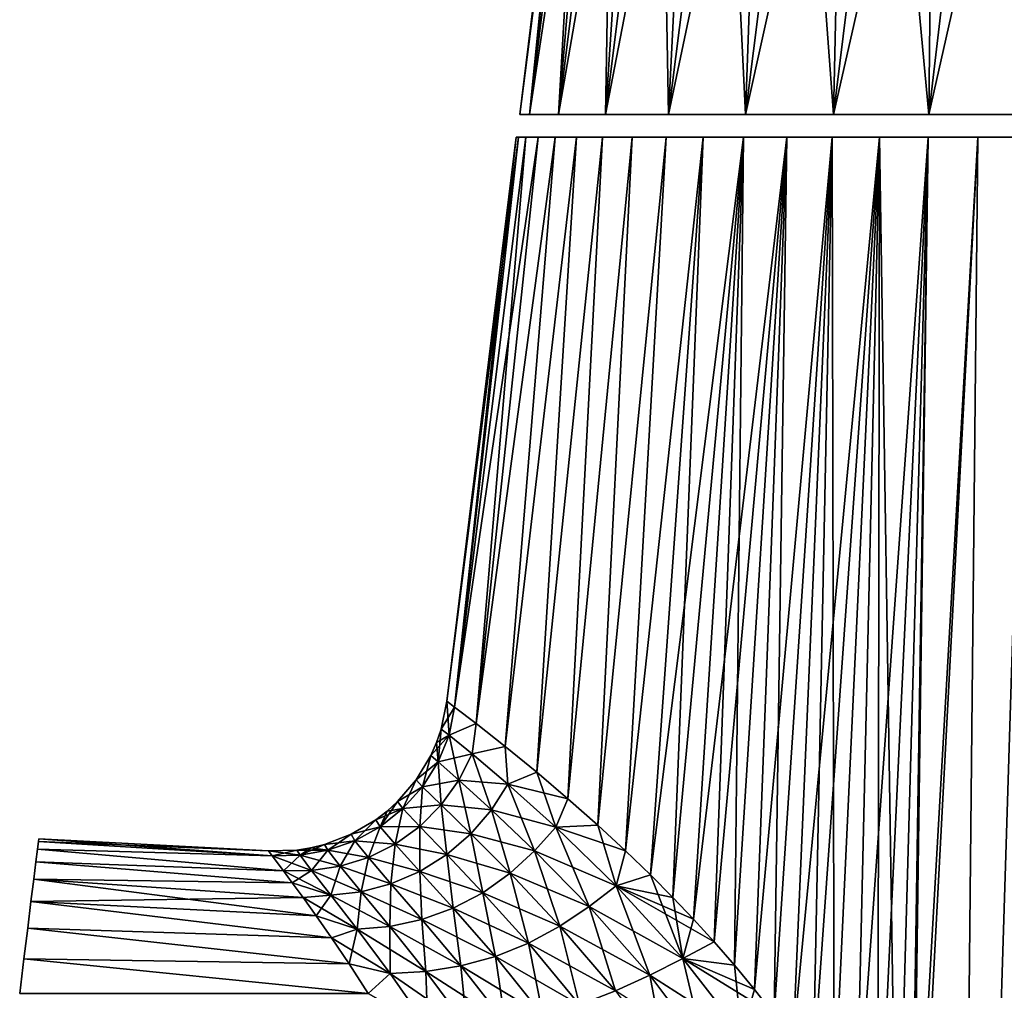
# Model space of a CAD drawing. Header units: millimetres. Extents: x -68 to 68, y -375 to 321.
# Tile 22 of 48: x -35 to -1, y 70 to 104. Entities that reach past the tile are written whole.
import ezdxf

# ---------------------------------------------------------------- set-up
doc = ezdxf.new("R2010")
doc.units = ezdxf.units.MM
doc.header["$LTSCALE"] = 33.374815
for name, color, linetype in [('11', 7, 'CONTINUOUS'), ('12', 7, 'CONTINUOUS'), ('15', 7, 'CONTINUOUS'), ('18', 7, 'CONTINUOUS'), ('19', 7, 'CONTINUOUS'), ('44', 7, 'CONTINUOUS'), ('8', 7, 'CONTINUOUS')]:
    doc.layers.add(name, color=color, linetype=linetype)

msp = doc.modelspace()

# ---------------------------------------------------------------- linework, layer by layer
at = {"layer": '11', "color": 7, "linetype": 'CONTINUOUS', "true_color": 0xe0f2ff}
for points in [[(-34.832, 74.965, -3.445), (-34.799, 75.234, -1.732), (-26.576, 74.73, -2.368), (-34.832, 74.965, -3.445)], [(-34.799, 75.234, -1.732), (-34.788, 75.325), (-26.576, 74.73, -2.368), (-34.799, 75.234, -1.732)], [(-26.576, 74.73, -2.368), (-34.788, 75.325), (-26.705, 74.901), (-26.576, 74.73, -2.368)], [(-34.887, 74.52, -5.12), (-34.832, 74.965, -3.445), (-26.179, 74.197, -4.775), (-34.887, 74.52, -5.12)], [(-26.179, 74.197, -4.775), (-34.832, 74.965, -3.445), (-26.576, 74.73, -2.368), (-26.179, 74.197, -4.775)], [(-34.963, 73.903, -6.739), (-34.887, 74.52, -5.12), (-25.874, 73.782, -5.989), (-34.963, 73.903, -6.739)], [(-25.874, 73.782, -5.989), (-34.887, 74.52, -5.12), (-26.179, 74.197, -4.775), (-25.874, 73.782, -5.989)], [(-35.059, 73.122, -8.284), (-34.963, 73.903, -6.739), (-25.031, 72.613, -8.44), (-35.059, 73.122, -8.284)], [(-25.031, 72.613, -8.44), (-34.963, 73.903, -6.739), (-25.494, 73.259, -7.209), (-25.031, 72.613, -8.44)], [(-25.494, 73.259, -7.209), (-34.963, 73.903, -6.739), (-25.874, 73.782, -5.989), (-25.494, 73.259, -7.209)], [(-35.174, 72.184, -9.739), (-35.059, 73.122, -8.284), (-24.493, 71.839, -9.666), (-35.174, 72.184, -9.739)], [(-24.493, 71.839, -9.666), (-35.059, 73.122, -8.284), (-25.031, 72.613, -8.44), (-24.493, 71.839, -9.666)], [(-35.307, 71.101, -11.087), (-35.174, 72.184, -9.739), (-23.871, 70.925, -10.881), (-35.307, 71.101, -11.087)], [(-23.871, 70.925, -10.881), (-35.174, 72.184, -9.739), (-24.493, 71.839, -9.666), (-23.871, 70.925, -10.881)], [(-35.456, 69.883, -12.313), (-35.307, 71.101, -11.087), (-23.201, 69.889, -12.044), (-35.456, 69.883, -12.313)], [(-23.201, 69.889, -12.044), (-35.307, 71.101, -11.087), (-23.871, 70.925, -10.881), (-23.201, 69.889, -12.044)]]:
    msp.add_3dface(points, dxfattribs=at)
at = {"layer": '12', "color": 7, "linetype": 'CONTINUOUS', "true_color": 0xe0f2ff}
for points in [[(-20.436, 80.162), (-20.163, 79.956, -3.481), (-20.64, 79.184, 0), (-20.436, 80.162)], [(-20.163, 79.956, -3.481), (-20.355, 78.966, -3.55), (-20.64, 79.184, 0), (-20.163, 79.956, -3.481)], [(-20.163, 79.956, -3.481), (-19.404, 79.375, -6.712), (-20.355, 78.966, -3.55), (-20.163, 79.956, -3.481)], [(-19.404, 79.375, -6.712), (-19.55, 78.313, -6.9), (-20.355, 78.966, -3.55), (-19.404, 79.375, -6.712)], [(-19.404, 79.375, -6.712), (-18.38, 78.567, -9.372), (-19.55, 78.313, -6.9), (-19.404, 79.375, -6.712)], [(-20.745, 78.027, -3.397), (-21.004, 78.252, 0), (-20.355, 78.966, -3.55), (-20.745, 78.027, -3.397)], [(-20.355, 78.966, -3.55), (-21.004, 78.252, 0), (-20.802, 78.711, 0), (-20.355, 78.966, -3.55)], [(-20.64, 79.184, 0), (-20.355, 78.966, -3.55), (-20.802, 78.711, 0), (-20.64, 79.184, 0)], [(-19.55, 78.313, -6.9), (-20.745, 78.027, -3.397), (-20.355, 78.966, -3.55), (-19.55, 78.313, -6.9)], [(-20.745, 78.027, -3.397), (-21.518, 77.393, 0), (-21.004, 78.252, 0), (-20.745, 78.027, -3.397)], [(-20.012, 77.383, -6.589), (-20.745, 78.027, -3.397), (-19.55, 78.313, -6.9), (-20.012, 77.383, -6.589)], [(-18.29, 77.243, -10.008), (-20.012, 77.383, -6.589), (-19.55, 78.313, -6.9), (-18.29, 77.243, -10.008)], [(-18.38, 78.567, -9.372), (-18.29, 77.243, -10.008), (-19.55, 78.313, -6.9), (-18.38, 78.567, -9.372)], [(-18.38, 78.567, -9.372), (-17.277, 77.664, -11.479), (-18.29, 77.243, -10.008), (-18.38, 78.567, -9.372)], [(-21.294, 77.156, -3.231), (-21.518, 77.393, 0), (-20.745, 78.027, -3.397), (-21.294, 77.156, -3.231)], [(-20.012, 77.383, -6.589), (-21.294, 77.156, -3.231), (-20.745, 78.027, -3.397), (-20.012, 77.383, -6.589)], [(-17.277, 77.664, -11.479), (-16.18, 76.732, -13.161), (-18.29, 77.243, -10.008), (-17.277, 77.664, -11.479)], [(-21.294, 77.156, -3.231), (-22.167, 76.632, 0), (-21.518, 77.393, 0), (-21.294, 77.156, -3.231)], [(-20.632, 76.516, -6.262), (-21.294, 77.156, -3.231), (-20.012, 77.383, -6.589), (-20.632, 76.516, -6.262)], [(-18.87, 76.345, -9.547), (-20.632, 76.516, -6.262), (-20.012, 77.383, -6.589), (-18.87, 76.345, -9.547)], [(-18.87, 76.345, -9.547), (-20.012, 77.383, -6.589), (-18.29, 77.243, -10.008), (-18.87, 76.345, -9.547)], [(-16.609, 75.736, -12.879), (-18.87, 76.345, -9.547), (-18.29, 77.243, -10.008), (-16.609, 75.736, -12.879)], [(-16.18, 76.732, -13.161), (-16.609, 75.736, -12.879), (-18.29, 77.243, -10.008), (-16.18, 76.732, -13.161)], [(-21.982, 76.387, -3.058), (-22.167, 76.632, 0), (-21.294, 77.156, -3.231), (-21.982, 76.387, -3.058)], [(-20.632, 76.516, -6.262), (-21.982, 76.387, -3.058), (-21.294, 77.156, -3.231), (-20.632, 76.516, -6.262)], [(-22.167, 76.632, 0), (-21.982, 76.387, -3.058), (-22.535, 76.296), (-22.167, 76.632, 0)], [(-21.389, 75.756, -5.93), (-21.982, 76.387, -3.058), (-20.632, 76.516, -6.262), (-21.389, 75.756, -5.93)], [(-19.593, 75.505, -9.071), (-21.389, 75.756, -5.93), (-20.632, 76.516, -6.262), (-19.593, 75.505, -9.071)], [(-19.593, 75.505, -9.071), (-20.632, 76.516, -6.262), (-18.87, 76.345, -9.547), (-19.593, 75.505, -9.071)], [(-16.18, 76.732, -13.161), (-15.131, 75.802, -14.52), (-16.609, 75.736, -12.879), (-16.18, 76.732, -13.161)], [(-22.786, 75.747, -2.887), (-22.934, 75.989, 0), (-21.982, 76.387, -3.058), (-22.786, 75.747, -2.887)], [(-21.982, 76.387, -3.058), (-22.934, 75.989, 0), (-22.535, 76.296), (-21.982, 76.387, -3.058)], [(-21.389, 75.756, -5.93), (-22.786, 75.747, -2.887), (-21.982, 76.387, -3.058), (-21.389, 75.756, -5.93)], [(-17.349, 74.899, -12.291), (-19.593, 75.505, -9.071), (-18.87, 76.345, -9.547), (-17.349, 74.899, -12.291)], [(-17.349, 74.899, -12.291), (-18.87, 76.345, -9.547), (-16.609, 75.736, -12.879), (-17.349, 74.899, -12.291)], [(-22.786, 75.747, -2.887), (-23.797, 75.483, 0), (-22.934, 75.989, 0), (-22.786, 75.747, -2.887)], [(-23.675, 75.256, -2.726), (-24.733, 75.127, 0), (-23.797, 75.483, 0), (-23.675, 75.256, -2.726)], [(-23.675, 75.256, -2.726), (-23.797, 75.483, 0), (-22.786, 75.747, -2.887), (-23.675, 75.256, -2.726)], [(-22.254, 75.133, -5.609), (-23.675, 75.256, -2.726), (-22.786, 75.747, -2.887), (-22.254, 75.133, -5.609)], [(-22.254, 75.133, -5.609), (-22.786, 75.747, -2.887), (-21.389, 75.756, -5.93), (-22.254, 75.133, -5.609)], [(-20.442, 74.772, -8.597), (-22.254, 75.133, -5.609), (-21.389, 75.756, -5.93), (-20.442, 74.772, -8.597)], [(-20.442, 74.772, -8.597), (-21.389, 75.756, -5.93), (-19.593, 75.505, -9.071), (-20.442, 74.772, -8.597)], [(-18.208, 74.114, -11.688), (-20.442, 74.772, -8.597), (-19.593, 75.505, -9.071), (-18.208, 74.114, -11.688)], [(-18.208, 74.114, -11.688), (-19.593, 75.505, -9.071), (-17.349, 74.899, -12.291), (-18.208, 74.114, -11.688)], [(-14.483, 73.673, -15.548), (-17.349, 74.899, -12.291), (-16.609, 75.736, -12.879), (-14.483, 73.673, -15.548)], [(-15.131, 75.802, -14.52), (-14.158, 74.9, -15.621), (-16.609, 75.736, -12.879), (-15.131, 75.802, -14.52)], [(-14.158, 74.9, -15.621), (-14.483, 73.673, -15.548), (-16.609, 75.736, -12.879), (-14.158, 74.9, -15.621)], [(-24.622, 74.92, -2.585), (-24.733, 75.127, 0), (-23.675, 75.256, -2.726), (-24.622, 74.92, -2.585)], [(-23.196, 74.665, -5.313), (-24.622, 74.92, -2.585), (-23.675, 75.256, -2.726), (-23.196, 74.665, -5.313)], [(-23.196, 74.665, -5.313), (-23.675, 75.256, -2.726), (-22.254, 75.133, -5.609), (-23.196, 74.665, -5.313)], [(-21.389, 74.178, -8.146), (-23.196, 74.665, -5.313), (-22.254, 75.133, -5.609), (-21.389, 74.178, -8.146)], [(-21.389, 74.178, -8.146), (-22.254, 75.133, -5.609), (-20.442, 74.772, -8.597), (-21.389, 74.178, -8.146)], [(-25.599, 74.744, -2.471), (-26.705, 74.901), (-25.714, 74.931, 0), (-25.599, 74.744, -2.471)], [(-26.576, 74.73, -2.368), (-26.705, 74.901), (-25.599, 74.744, -2.471), (-26.576, 74.73, -2.368)], [(-24.622, 74.92, -2.585), (-25.714, 74.931, 0), (-25.214, 75.01, 0), (-24.622, 74.92, -2.585)], [(-25.599, 74.744, -2.471), (-25.714, 74.931, 0), (-24.622, 74.92, -2.585), (-25.599, 74.744, -2.471)], [(-24.184, 74.357, -5.058), (-25.599, 74.744, -2.471), (-24.622, 74.92, -2.585), (-24.184, 74.357, -5.058)], [(-24.733, 75.127, 0), (-24.622, 74.92, -2.585), (-25.214, 75.01, 0), (-24.733, 75.127, 0)], [(-24.184, 74.357, -5.058), (-24.622, 74.92, -2.585), (-23.196, 74.665, -5.313), (-24.184, 74.357, -5.058)], [(-15.428, 72.944, -14.868), (-18.208, 74.114, -11.688), (-17.349, 74.899, -12.291), (-15.428, 72.944, -14.868)], [(-15.428, 72.944, -14.868), (-17.349, 74.899, -12.291), (-14.483, 73.673, -15.548), (-15.428, 72.944, -14.868)], [(-14.158, 74.9, -15.621), (-13.281, 74.055, -16.506), (-14.483, 73.673, -15.548), (-14.158, 74.9, -15.621)], [(-25.191, 74.208, -4.858), (-26.576, 74.73, -2.368), (-25.599, 74.744, -2.471), (-25.191, 74.208, -4.858)], [(-26.179, 74.197, -4.775), (-26.576, 74.73, -2.368), (-25.191, 74.208, -4.858), (-26.179, 74.197, -4.775)], [(-25.191, 74.208, -4.858), (-25.599, 74.744, -2.471), (-24.184, 74.357, -5.058), (-25.191, 74.208, -4.858)], [(-22.401, 73.742, -7.737), (-24.184, 74.357, -5.058), (-23.196, 74.665, -5.313), (-22.401, 73.742, -7.737)], [(-22.401, 73.742, -7.737), (-23.196, 74.665, -5.313), (-21.389, 74.178, -8.146), (-22.401, 73.742, -7.737)], [(-19.171, 73.43, -11.094), (-21.389, 74.178, -8.146), (-20.442, 74.772, -8.597), (-19.171, 73.43, -11.094)], [(-19.171, 73.43, -11.094), (-20.442, 74.772, -8.597), (-18.208, 74.114, -11.688), (-19.171, 73.43, -11.094)], [(-24.516, 73.344, -7.131), (-26.179, 74.197, -4.775), (-25.191, 74.208, -4.858), (-24.516, 73.344, -7.131)], [(-25.874, 73.782, -5.989), (-26.179, 74.197, -4.775), (-24.516, 73.344, -7.131), (-25.874, 73.782, -5.989)], [(-23.45, 73.465, -7.392), (-25.191, 74.208, -4.858), (-24.184, 74.357, -5.058), (-23.45, 73.465, -7.392)], [(-24.516, 73.344, -7.131), (-25.191, 74.208, -4.858), (-23.45, 73.465, -7.392), (-24.516, 73.344, -7.131)], [(-23.45, 73.465, -7.392), (-24.184, 74.357, -5.058), (-22.401, 73.742, -7.737), (-23.45, 73.465, -7.392)], [(-20.215, 72.881, -10.532), (-22.401, 73.742, -7.737), (-21.389, 74.178, -8.146), (-20.215, 72.881, -10.532)], [(-20.215, 72.881, -10.532), (-21.389, 74.178, -8.146), (-19.171, 73.43, -11.094), (-20.215, 72.881, -10.532)], [(-16.458, 72.257, -14.163), (-19.171, 73.43, -11.094), (-18.208, 74.114, -11.688), (-16.458, 72.257, -14.163)], [(-16.458, 72.257, -14.163), (-18.208, 74.114, -11.688), (-15.428, 72.944, -14.868), (-16.458, 72.257, -14.163)], [(-25.494, 73.259, -7.209), (-25.874, 73.782, -5.989), (-24.516, 73.344, -7.131), (-25.494, 73.259, -7.209)], [(-13.281, 74.055, -16.506), (-12.495, 73.264, -17.229), (-14.483, 73.673, -15.548), (-13.281, 74.055, -16.506)], [(-22.442, 72.242, -9.615), (-24.516, 73.344, -7.131), (-23.45, 73.465, -7.392), (-22.442, 72.242, -9.615)], [(-21.313, 72.485, -10.031), (-23.45, 73.465, -7.392), (-22.401, 73.742, -7.737), (-21.313, 72.485, -10.031)], [(-22.442, 72.242, -9.615), (-23.45, 73.465, -7.392), (-21.313, 72.485, -10.031), (-22.442, 72.242, -9.615)], [(-21.313, 72.485, -10.031), (-22.401, 73.742, -7.737), (-20.215, 72.881, -10.532), (-21.313, 72.485, -10.031)], [(-17.564, 71.66, -13.466), (-20.215, 72.881, -10.532), (-19.171, 73.43, -11.094), (-17.564, 71.66, -13.466)], [(-17.564, 71.66, -13.466), (-19.171, 73.43, -11.094), (-16.458, 72.257, -14.163), (-17.564, 71.66, -13.466)], [(-12.144, 71.12, -17.795), (-15.428, 72.944, -14.868), (-14.483, 73.673, -15.548), (-12.144, 71.12, -17.795)], [(-12.495, 73.264, -17.229), (-11.762, 72.493, -17.851), (-14.483, 73.673, -15.548), (-12.495, 73.264, -17.229)], [(-11.762, 72.493, -17.851), (-11.042, 71.704, -18.418), (-14.483, 73.673, -15.548), (-11.762, 72.493, -17.851)], [(-11.042, 71.704, -18.418), (-12.144, 71.12, -17.795), (-14.483, 73.673, -15.548), (-11.042, 71.704, -18.418)], [(-23.588, 72.145, -9.311), (-25.494, 73.259, -7.209), (-24.516, 73.344, -7.131), (-23.588, 72.145, -9.311)], [(-25.031, 72.613, -8.44), (-25.494, 73.259, -7.209), (-23.588, 72.145, -9.311), (-25.031, 72.613, -8.44)], [(-23.588, 72.145, -9.311), (-24.516, 73.344, -7.131), (-22.442, 72.242, -9.615), (-23.588, 72.145, -9.311)], [(-18.731, 71.186, -12.807), (-21.313, 72.485, -10.031), (-20.215, 72.881, -10.532), (-18.731, 71.186, -12.807)], [(-18.731, 71.186, -12.807), (-20.215, 72.881, -10.532), (-17.564, 71.66, -13.466), (-18.731, 71.186, -12.807)], [(-13.303, 70.53, -17.083), (-16.458, 72.257, -14.163), (-15.428, 72.944, -14.868), (-13.303, 70.53, -17.083)], [(-13.303, 70.53, -17.083), (-15.428, 72.944, -14.868), (-12.144, 71.12, -17.795), (-13.303, 70.53, -17.083)], [(-24.493, 71.839, -9.666), (-25.031, 72.613, -8.44), (-23.588, 72.145, -9.311), (-24.493, 71.839, -9.666)], [(-19.939, 70.852, -12.219), (-22.442, 72.242, -9.615), (-21.313, 72.485, -10.031), (-19.939, 70.852, -12.219)], [(-19.939, 70.852, -12.219), (-21.313, 72.485, -10.031), (-18.731, 71.186, -12.807), (-19.939, 70.852, -12.219)], [(-22.427, 70.59, -11.39), (-24.493, 71.839, -9.666), (-23.588, 72.145, -9.311), (-22.427, 70.59, -11.39)], [(-21.173, 70.656, -11.735), (-23.588, 72.145, -9.311), (-22.442, 72.242, -9.615), (-21.173, 70.656, -11.735)], [(-22.427, 70.59, -11.39), (-23.588, 72.145, -9.311), (-21.173, 70.656, -11.735), (-22.427, 70.59, -11.39)], [(-21.173, 70.656, -11.735), (-22.442, 72.242, -9.615), (-19.939, 70.852, -12.219), (-21.173, 70.656, -11.735)], [(-14.512, 69.973, -16.331), (-17.564, 71.66, -13.466), (-16.458, 72.257, -14.163), (-14.512, 69.973, -16.331)], [(-14.512, 69.973, -16.331), (-16.458, 72.257, -14.163), (-13.303, 70.53, -17.083), (-14.512, 69.973, -16.331)], [(-23.871, 70.925, -10.881), (-24.493, 71.839, -9.666), (-22.427, 70.59, -11.39), (-23.871, 70.925, -10.881)], [(-11.042, 71.704, -18.418), (-10.323, 70.879, -18.946), (-12.144, 71.12, -17.795), (-11.042, 71.704, -18.418)], [(-15.769, 69.491, -15.576), (-18.731, 71.186, -12.807), (-17.564, 71.66, -13.466), (-15.769, 69.491, -15.576)], [(-15.769, 69.491, -15.576), (-17.564, 71.66, -13.466), (-14.512, 69.973, -16.331), (-15.769, 69.491, -15.576)], [(-17.065, 69.115, -14.856), (-19.939, 70.852, -12.219), (-18.731, 71.186, -12.807), (-17.065, 69.115, -14.856)], [(-17.065, 69.115, -14.856), (-18.731, 71.186, -12.807), (-15.769, 69.491, -15.576), (-17.065, 69.115, -14.856)], [(-10.076, 68.468, -19.396), (-13.303, 70.53, -17.083), (-12.144, 71.12, -17.795), (-10.076, 68.468, -19.396)], [(-10.323, 70.879, -18.946), (-9.616, 70.021, -19.432), (-12.144, 71.12, -17.795), (-10.323, 70.879, -18.946)], [(-9.616, 70.021, -19.432), (-8.929, 69.133, -19.876), (-12.144, 71.12, -17.795), (-9.616, 70.021, -19.432)], [(-8.929, 69.133, -19.876), (-10.076, 68.468, -19.396), (-12.144, 71.12, -17.795), (-8.929, 69.133, -19.876)], [(-23.201, 69.889, -12.044), (-23.871, 70.925, -10.881), (-22.427, 70.59, -11.39), (-23.201, 69.889, -12.044)], [(-19.738, 68.72, -13.681), (-22.427, 70.59, -11.39), (-21.173, 70.656, -11.735), (-19.738, 68.72, -13.681)], [(-18.391, 68.859, -14.211), (-21.173, 70.656, -11.735), (-19.939, 70.852, -12.219), (-18.391, 68.859, -14.211)], [(-19.738, 68.72, -13.681), (-21.173, 70.656, -11.735), (-18.391, 68.859, -14.211), (-19.738, 68.72, -13.681)], [(-18.391, 68.859, -14.211), (-19.939, 70.852, -12.219), (-17.065, 69.115, -14.856), (-18.391, 68.859, -14.211)], [(-21.109, 68.687, -13.305), (-23.201, 69.889, -12.044), (-22.427, 70.59, -11.39), (-21.109, 68.687, -13.305)], [(-21.109, 68.687, -13.305), (-22.427, 70.59, -11.39), (-19.738, 68.72, -13.681), (-21.109, 68.687, -13.305)], [(-11.396, 67.997, -18.716), (-14.512, 69.973, -16.331), (-13.303, 70.53, -17.083), (-11.396, 67.997, -18.716)], [(-11.396, 67.997, -18.716), (-13.303, 70.53, -17.083), (-10.076, 68.468, -19.396), (-11.396, 67.997, -18.716)]]:
    msp.add_3dface(points, dxfattribs=at)
at = {"layer": '15', "color": 7, "linetype": 'CONTINUOUS', "true_color": 0xe0f2ff}
for points in [[(-18, 100), (-20.436, 80.162), (-20.163, 79.956, 3.481), (-18, 100)], [(-17.913, 100, 1.764), (-18, 100), (-20.163, 79.956, 3.481), (-17.913, 100, 1.764)], [(-17.654, 100, 3.511), (-17.913, 100, 1.764), (-20.163, 79.956, 3.481), (-17.654, 100, 3.511)], [(-19.404, 79.375, 6.712), (-17.654, 100, 3.511), (-20.163, 79.956, 3.481), (-19.404, 79.375, 6.712)], [(-17.225, 100, 5.225), (-17.654, 100, 3.511), (-19.404, 79.375, 6.712), (-17.225, 100, 5.225)], [(-16.63, 100, 6.888), (-17.225, 100, 5.225), (-19.404, 79.375, 6.712), (-16.63, 100, 6.888)], [(-18.38, 78.567, 9.372), (-16.63, 100, 6.888), (-19.404, 79.375, 6.712), (-18.38, 78.567, 9.372)], [(-15.875, 100, 8.484), (-16.63, 100, 6.888), (-18.38, 78.567, 9.372), (-15.875, 100, 8.484)], [(-17.277, 77.664, 11.479), (-15.875, 100, 8.484), (-18.38, 78.567, 9.372), (-17.277, 77.664, 11.479)], [(-14.967, 100, 10), (-15.875, 100, 8.484), (-17.277, 77.664, 11.479), (-14.967, 100, 10)], [(-16.18, 76.732, 13.161), (-14.967, 100, 10), (-17.277, 77.664, 11.479), (-16.18, 76.732, 13.161)], [(-13.915, 100, 11.418), (-14.967, 100, 10), (-16.18, 76.732, 13.161), (-13.915, 100, 11.418)], [(-15.131, 75.802, 14.52), (-13.915, 100, 11.418), (-16.18, 76.732, 13.161), (-15.131, 75.802, 14.52)], [(-12.728, 100, 12.727), (-13.915, 100, 11.418), (-15.131, 75.802, 14.52), (-12.728, 100, 12.727)], [(-14.158, 74.9, 15.621), (-12.728, 100, 12.727), (-15.131, 75.802, 14.52), (-14.158, 74.9, 15.621)], [(-11.42, 100, 13.914), (-12.728, 100, 12.727), (-14.158, 74.9, 15.621), (-11.42, 100, 13.914)], [(-13.281, 74.055, 16.506), (-11.42, 100, 13.914), (-14.158, 74.9, 15.621), (-13.281, 74.055, 16.506)], [(-12.495, 73.264, 17.229), (-11.42, 100, 13.914), (-13.281, 74.055, 16.506), (-12.495, 73.264, 17.229)], [(-10.001, 100, 14.966), (-11.42, 100, 13.914), (-12.495, 73.264, 17.229), (-10.001, 100, 14.966)], [(-11.762, 72.493, 17.851), (-10.001, 100, 14.966), (-12.495, 73.264, 17.229), (-11.762, 72.493, 17.851)], [(-11.042, 71.704, 18.418), (-10.001, 100, 14.966), (-11.762, 72.493, 17.851), (-11.042, 71.704, 18.418)], [(-10.323, 70.879, 18.946), (-10.001, 100, 14.966), (-11.042, 71.704, 18.418), (-10.323, 70.879, 18.946)], [(-8.486, 100, 15.874), (-10.001, 100, 14.966), (-10.323, 70.879, 18.946), (-8.486, 100, 15.874)], [(-9.616, 70.021, 19.432), (-8.486, 100, 15.874), (-10.323, 70.879, 18.946), (-9.616, 70.021, 19.432)], [(-8.929, 69.133, 19.876), (-8.486, 100, 15.874), (-9.616, 70.021, 19.432), (-8.929, 69.133, 19.876)], [(-6.889, 100, 16.63), (-8.486, 100, 15.874), (-8.929, 69.133, 19.876), (-6.889, 100, 16.63)], [(-8.254, 68.203, 20.29), (-6.889, 100, 16.63), (-8.929, 69.133, 19.876), (-8.254, 68.203, 20.29)], [(-7.558, 67.169, 20.694), (-6.889, 100, 16.63), (-8.254, 68.203, 20.29), (-7.558, 67.169, 20.694)], [(-6.819, 65.956, 21.106), (-6.889, 100, 16.63), (-7.558, 67.169, 20.694), (-6.819, 65.956, 21.106)], [(-5.226, 100, 17.225), (-6.889, 100, 16.63), (-6.819, 65.956, 21.106), (-5.226, 100, 17.225)], [(-6.045, 64.504, 21.526), (-5.226, 100, 17.225), (-6.819, 65.956, 21.106), (-6.045, 64.504, 21.526)], [(-5.285, 62.777, 21.943), (-5.226, 100, 17.225), (-6.045, 64.504, 21.526), (-5.285, 62.777, 21.943)], [(-4.61, 60.704, 22.354), (-5.226, 100, 17.225), (-5.285, 62.777, 21.943), (-4.61, 60.704, 22.354)], [(-3.512, 100, 17.654), (-5.226, 100, 17.225), (-4.61, 60.704, 22.354), (-3.512, 100, 17.654)], [(-4.156, 58.207, 22.755), (-3.512, 100, 17.654), (-4.61, 60.704, 22.354), (-4.156, 58.207, 22.755)], [(-4.121, 55.453, 23.105), (-3.512, 100, 17.654), (-4.156, 58.207, 22.755), (-4.121, 55.453, 23.105)], [(-2.617, 15.61, 28.241), (-1.764, 100, 17.913), (-4.121, 55.453, 23.105), (-2.617, 15.61, 28.241)], [(-1.764, 100, 17.913), (-3.512, 100, 17.654), (-4.121, 55.453, 23.105), (-1.764, 100, 17.913)], [(-2.617, 15.61, 28.241), (2.617, 15.61, 28.241), (0, 100, 18), (-2.617, 15.61, 28.241)], [(-1.764, 100, 17.913), (-2.617, 15.61, 28.241), (0, 100, 18), (-1.764, 100, 17.913)]]:
    msp.add_3dface(points, dxfattribs=at)
at = {"layer": '18', "color": 7, "linetype": 'CONTINUOUS', "true_color": 0xe0f2ff}
for points in [[(-34.799, 75.234, 1.732), (-34.832, 74.965, 3.445), (-26.576, 74.73, 2.368), (-34.799, 75.234, 1.732)], [(-26.705, 74.901), (-34.788, 75.325), (-34.799, 75.234, 1.732), (-26.705, 74.901)], [(-26.705, 74.901), (-34.799, 75.234, 1.732), (-26.576, 74.73, 2.368), (-26.705, 74.901)], [(-34.832, 74.965, 3.445), (-34.887, 74.52, 5.12), (-26.179, 74.197, 4.775), (-34.832, 74.965, 3.445)], [(-26.576, 74.73, 2.368), (-34.832, 74.965, 3.445), (-26.179, 74.197, 4.775), (-26.576, 74.73, 2.368)], [(-34.887, 74.52, 5.12), (-34.963, 73.903, 6.739), (-25.874, 73.782, 5.989), (-34.887, 74.52, 5.12)], [(-26.179, 74.197, 4.775), (-34.887, 74.52, 5.12), (-25.874, 73.782, 5.989), (-26.179, 74.197, 4.775)], [(-34.963, 73.903, 6.739), (-35.059, 73.122, 8.284), (-25.494, 73.259, 7.209), (-34.963, 73.903, 6.739)], [(-25.874, 73.782, 5.989), (-34.963, 73.903, 6.739), (-25.494, 73.259, 7.209), (-25.874, 73.782, 5.989)], [(-35.059, 73.122, 8.284), (-35.174, 72.184, 9.739), (-24.493, 71.839, 9.666), (-35.059, 73.122, 8.284)], [(-25.494, 73.259, 7.209), (-35.059, 73.122, 8.284), (-25.031, 72.613, 8.44), (-25.494, 73.259, 7.209)], [(-25.031, 72.613, 8.44), (-35.059, 73.122, 8.284), (-24.493, 71.839, 9.666), (-25.031, 72.613, 8.44)], [(-35.174, 72.184, 9.739), (-35.307, 71.101, 11.087), (-23.871, 70.925, 10.881), (-35.174, 72.184, 9.739)], [(-24.493, 71.839, 9.666), (-35.174, 72.184, 9.739), (-23.871, 70.925, 10.881), (-24.493, 71.839, 9.666)], [(-35.307, 71.101, 11.087), (-35.456, 69.883, 12.313), (-23.201, 69.889, 12.044), (-35.307, 71.101, 11.087)], [(-23.871, 70.925, 10.881), (-35.307, 71.101, 11.087), (-23.201, 69.889, 12.044), (-23.871, 70.925, 10.881)]]:
    msp.add_3dface(points, dxfattribs=at)
at = {"layer": '19', "color": 7, "linetype": 'CONTINUOUS', "true_color": 0xe0f2ff}
for points in [[(-20.436, 80.162), (-20.64, 79.184, 0), (-20.355, 78.966, 3.55), (-20.436, 80.162)], [(-20.163, 79.956, 3.481), (-20.436, 80.162), (-20.355, 78.966, 3.55), (-20.163, 79.956, 3.481)], [(-19.404, 79.375, 6.712), (-20.163, 79.956, 3.481), (-20.355, 78.966, 3.55), (-19.404, 79.375, 6.712)], [(-19.404, 79.375, 6.712), (-20.355, 78.966, 3.55), (-19.55, 78.313, 6.9), (-19.404, 79.375, 6.712)], [(-18.38, 78.567, 9.372), (-19.404, 79.375, 6.712), (-19.55, 78.313, 6.9), (-18.38, 78.567, 9.372)], [(-20.64, 79.184, 0), (-20.802, 78.711, 0), (-20.745, 78.027, 3.397), (-20.64, 79.184, 0)], [(-20.64, 79.184, 0), (-20.745, 78.027, 3.397), (-20.355, 78.966, 3.55), (-20.64, 79.184, 0)], [(-20.745, 78.027, 3.397), (-20.012, 77.383, 6.589), (-20.355, 78.966, 3.55), (-20.745, 78.027, 3.397)], [(-20.355, 78.966, 3.55), (-20.012, 77.383, 6.589), (-19.55, 78.313, 6.9), (-20.355, 78.966, 3.55)], [(-20.802, 78.711, 0), (-21.004, 78.252, 0), (-20.745, 78.027, 3.397), (-20.802, 78.711, 0)], [(-21.004, 78.252, 0), (-21.518, 77.393, 0), (-21.294, 77.156, 3.231), (-21.004, 78.252, 0)], [(-21.004, 78.252, 0), (-21.294, 77.156, 3.231), (-20.745, 78.027, 3.397), (-21.004, 78.252, 0)], [(-20.012, 77.383, 6.589), (-18.87, 76.345, 9.547), (-19.55, 78.313, 6.9), (-20.012, 77.383, 6.589)], [(-18.38, 78.567, 9.372), (-19.55, 78.313, 6.9), (-18.29, 77.243, 10.008), (-18.38, 78.567, 9.372)], [(-19.55, 78.313, 6.9), (-18.87, 76.345, 9.547), (-18.29, 77.243, 10.008), (-19.55, 78.313, 6.9)], [(-17.277, 77.664, 11.479), (-18.38, 78.567, 9.372), (-18.29, 77.243, 10.008), (-17.277, 77.664, 11.479)], [(-21.294, 77.156, 3.231), (-20.632, 76.516, 6.262), (-20.745, 78.027, 3.397), (-21.294, 77.156, 3.231)], [(-20.745, 78.027, 3.397), (-20.632, 76.516, 6.262), (-20.012, 77.383, 6.589), (-20.745, 78.027, 3.397)], [(-17.277, 77.664, 11.479), (-18.29, 77.243, 10.008), (-16.609, 75.736, 12.879), (-17.277, 77.664, 11.479)], [(-16.18, 76.732, 13.161), (-17.277, 77.664, 11.479), (-16.609, 75.736, 12.879), (-16.18, 76.732, 13.161)], [(-21.518, 77.393, 0), (-22.167, 76.632, 0), (-21.982, 76.387, 3.058), (-21.518, 77.393, 0)], [(-21.518, 77.393, 0), (-21.982, 76.387, 3.058), (-21.294, 77.156, 3.231), (-21.518, 77.393, 0)], [(-20.632, 76.516, 6.262), (-19.593, 75.505, 9.071), (-20.012, 77.383, 6.589), (-20.632, 76.516, 6.262)], [(-20.012, 77.383, 6.589), (-19.593, 75.505, 9.071), (-18.87, 76.345, 9.547), (-20.012, 77.383, 6.589)], [(-18.87, 76.345, 9.547), (-17.349, 74.899, 12.291), (-18.29, 77.243, 10.008), (-18.87, 76.345, 9.547)], [(-18.29, 77.243, 10.008), (-17.349, 74.899, 12.291), (-16.609, 75.736, 12.879), (-18.29, 77.243, 10.008)], [(-21.982, 76.387, 3.058), (-21.389, 75.756, 5.93), (-21.294, 77.156, 3.231), (-21.982, 76.387, 3.058)], [(-21.294, 77.156, 3.231), (-21.389, 75.756, 5.93), (-20.632, 76.516, 6.262), (-21.294, 77.156, 3.231)], [(-22.167, 76.632, 0), (-22.535, 76.296), (-22.786, 75.747, 2.887), (-22.167, 76.632, 0)], [(-22.167, 76.632, 0), (-22.786, 75.747, 2.887), (-21.982, 76.387, 3.058), (-22.167, 76.632, 0)], [(-21.389, 75.756, 5.93), (-20.442, 74.772, 8.597), (-20.632, 76.516, 6.262), (-21.389, 75.756, 5.93)], [(-20.632, 76.516, 6.262), (-20.442, 74.772, 8.597), (-19.593, 75.505, 9.071), (-20.632, 76.516, 6.262)], [(-15.131, 75.802, 14.52), (-16.18, 76.732, 13.161), (-16.609, 75.736, 12.879), (-15.131, 75.802, 14.52)], [(-22.535, 76.296), (-22.934, 75.989, 0), (-22.786, 75.747, 2.887), (-22.535, 76.296)], [(-22.786, 75.747, 2.887), (-22.254, 75.133, 5.609), (-21.982, 76.387, 3.058), (-22.786, 75.747, 2.887)], [(-21.982, 76.387, 3.058), (-22.254, 75.133, 5.609), (-21.389, 75.756, 5.93), (-21.982, 76.387, 3.058)], [(-19.593, 75.505, 9.071), (-18.208, 74.114, 11.688), (-18.87, 76.345, 9.547), (-19.593, 75.505, 9.071)], [(-18.87, 76.345, 9.547), (-18.208, 74.114, 11.688), (-17.349, 74.899, 12.291), (-18.87, 76.345, 9.547)], [(-22.934, 75.989, 0), (-23.797, 75.483, 0), (-23.675, 75.256, 2.726), (-22.934, 75.989, 0)], [(-22.934, 75.989, 0), (-23.675, 75.256, 2.726), (-22.786, 75.747, 2.887), (-22.934, 75.989, 0)], [(-23.797, 75.483, 0), (-24.733, 75.127, 0), (-24.622, 74.92, 2.585), (-23.797, 75.483, 0)], [(-23.797, 75.483, 0), (-24.622, 74.92, 2.585), (-23.675, 75.256, 2.726), (-23.797, 75.483, 0)], [(-23.675, 75.256, 2.726), (-23.196, 74.665, 5.313), (-22.786, 75.747, 2.887), (-23.675, 75.256, 2.726)], [(-22.786, 75.747, 2.887), (-23.196, 74.665, 5.313), (-22.254, 75.133, 5.609), (-22.786, 75.747, 2.887)], [(-22.254, 75.133, 5.609), (-21.389, 74.178, 8.146), (-21.389, 75.756, 5.93), (-22.254, 75.133, 5.609)], [(-21.389, 75.756, 5.93), (-21.389, 74.178, 8.146), (-20.442, 74.772, 8.597), (-21.389, 75.756, 5.93)], [(-20.442, 74.772, 8.597), (-19.171, 73.43, 11.094), (-19.593, 75.505, 9.071), (-20.442, 74.772, 8.597)], [(-19.593, 75.505, 9.071), (-19.171, 73.43, 11.094), (-18.208, 74.114, 11.688), (-19.593, 75.505, 9.071)], [(-17.349, 74.899, 12.291), (-15.428, 72.944, 14.868), (-16.609, 75.736, 12.879), (-17.349, 74.899, 12.291)], [(-15.131, 75.802, 14.52), (-16.609, 75.736, 12.879), (-14.483, 73.673, 15.548), (-15.131, 75.802, 14.52)], [(-16.609, 75.736, 12.879), (-15.428, 72.944, 14.868), (-14.483, 73.673, 15.548), (-16.609, 75.736, 12.879)], [(-14.158, 74.9, 15.621), (-15.131, 75.802, 14.52), (-14.483, 73.673, 15.548), (-14.158, 74.9, 15.621)], [(-24.622, 74.92, 2.585), (-24.184, 74.357, 5.058), (-23.675, 75.256, 2.726), (-24.622, 74.92, 2.585)], [(-23.675, 75.256, 2.726), (-24.184, 74.357, 5.058), (-23.196, 74.665, 5.313), (-23.675, 75.256, 2.726)], [(-23.196, 74.665, 5.313), (-22.401, 73.742, 7.737), (-22.254, 75.133, 5.609), (-23.196, 74.665, 5.313)], [(-22.254, 75.133, 5.609), (-22.401, 73.742, 7.737), (-21.389, 74.178, 8.146), (-22.254, 75.133, 5.609)], [(-25.714, 74.931, 0), (-26.705, 74.901), (-26.576, 74.73, 2.368), (-25.714, 74.931, 0)], [(-25.714, 74.931, 0), (-26.576, 74.73, 2.368), (-25.599, 74.744, 2.471), (-25.714, 74.931, 0)], [(-25.214, 75.01, 0), (-25.714, 74.931, 0), (-25.599, 74.744, 2.471), (-25.214, 75.01, 0)], [(-24.733, 75.127, 0), (-25.214, 75.01, 0), (-25.599, 74.744, 2.471), (-24.733, 75.127, 0)], [(-24.733, 75.127, 0), (-25.599, 74.744, 2.471), (-24.622, 74.92, 2.585), (-24.733, 75.127, 0)], [(-25.599, 74.744, 2.471), (-25.191, 74.208, 4.858), (-24.622, 74.92, 2.585), (-25.599, 74.744, 2.471)], [(-24.622, 74.92, 2.585), (-25.191, 74.208, 4.858), (-24.184, 74.357, 5.058), (-24.622, 74.92, 2.585)], [(-18.208, 74.114, 11.688), (-16.458, 72.257, 14.163), (-17.349, 74.899, 12.291), (-18.208, 74.114, 11.688)], [(-17.349, 74.899, 12.291), (-16.458, 72.257, 14.163), (-15.428, 72.944, 14.868), (-17.349, 74.899, 12.291)], [(-13.281, 74.055, 16.506), (-14.158, 74.9, 15.621), (-14.483, 73.673, 15.548), (-13.281, 74.055, 16.506)], [(-26.576, 74.73, 2.368), (-26.179, 74.197, 4.775), (-25.599, 74.744, 2.471), (-26.576, 74.73, 2.368)], [(-25.599, 74.744, 2.471), (-26.179, 74.197, 4.775), (-25.191, 74.208, 4.858), (-25.599, 74.744, 2.471)], [(-24.184, 74.357, 5.058), (-23.45, 73.465, 7.392), (-23.196, 74.665, 5.313), (-24.184, 74.357, 5.058)], [(-23.196, 74.665, 5.313), (-23.45, 73.465, 7.392), (-22.401, 73.742, 7.737), (-23.196, 74.665, 5.313)], [(-21.389, 74.178, 8.146), (-20.215, 72.881, 10.532), (-20.442, 74.772, 8.597), (-21.389, 74.178, 8.146)], [(-20.442, 74.772, 8.597), (-20.215, 72.881, 10.532), (-19.171, 73.43, 11.094), (-20.442, 74.772, 8.597)], [(-26.179, 74.197, 4.775), (-25.874, 73.782, 5.989), (-25.191, 74.208, 4.858), (-26.179, 74.197, 4.775)], [(-25.191, 74.208, 4.858), (-25.874, 73.782, 5.989), (-24.516, 73.344, 7.131), (-25.191, 74.208, 4.858)], [(-25.191, 74.208, 4.858), (-24.516, 73.344, 7.131), (-24.184, 74.357, 5.058), (-25.191, 74.208, 4.858)], [(-24.184, 74.357, 5.058), (-24.516, 73.344, 7.131), (-23.45, 73.465, 7.392), (-24.184, 74.357, 5.058)], [(-22.401, 73.742, 7.737), (-21.313, 72.485, 10.031), (-21.389, 74.178, 8.146), (-22.401, 73.742, 7.737)], [(-21.389, 74.178, 8.146), (-21.313, 72.485, 10.031), (-20.215, 72.881, 10.532), (-21.389, 74.178, 8.146)], [(-19.171, 73.43, 11.094), (-17.564, 71.66, 13.466), (-18.208, 74.114, 11.688), (-19.171, 73.43, 11.094)], [(-18.208, 74.114, 11.688), (-17.564, 71.66, 13.466), (-16.458, 72.257, 14.163), (-18.208, 74.114, 11.688)], [(-25.874, 73.782, 5.989), (-25.494, 73.259, 7.209), (-24.516, 73.344, 7.131), (-25.874, 73.782, 5.989)], [(-13.281, 74.055, 16.506), (-14.483, 73.673, 15.548), (-12.144, 71.12, 17.795), (-13.281, 74.055, 16.506)], [(-12.495, 73.264, 17.229), (-13.281, 74.055, 16.506), (-12.144, 71.12, 17.795), (-12.495, 73.264, 17.229)], [(-24.516, 73.344, 7.131), (-23.588, 72.145, 9.311), (-23.45, 73.465, 7.392), (-24.516, 73.344, 7.131)], [(-23.45, 73.465, 7.392), (-23.588, 72.145, 9.311), (-22.442, 72.242, 9.615), (-23.45, 73.465, 7.392)], [(-23.45, 73.465, 7.392), (-22.442, 72.242, 9.615), (-22.401, 73.742, 7.737), (-23.45, 73.465, 7.392)], [(-22.401, 73.742, 7.737), (-22.442, 72.242, 9.615), (-21.313, 72.485, 10.031), (-22.401, 73.742, 7.737)], [(-20.215, 72.881, 10.532), (-18.731, 71.186, 12.807), (-19.171, 73.43, 11.094), (-20.215, 72.881, 10.532)], [(-19.171, 73.43, 11.094), (-18.731, 71.186, 12.807), (-17.564, 71.66, 13.466), (-19.171, 73.43, 11.094)], [(-15.428, 72.944, 14.868), (-13.303, 70.53, 17.083), (-14.483, 73.673, 15.548), (-15.428, 72.944, 14.868)], [(-14.483, 73.673, 15.548), (-13.303, 70.53, 17.083), (-12.144, 71.12, 17.795), (-14.483, 73.673, 15.548)], [(-25.494, 73.259, 7.209), (-25.031, 72.613, 8.44), (-24.516, 73.344, 7.131), (-25.494, 73.259, 7.209)], [(-24.516, 73.344, 7.131), (-25.031, 72.613, 8.44), (-23.588, 72.145, 9.311), (-24.516, 73.344, 7.131)], [(-11.762, 72.493, 17.851), (-12.495, 73.264, 17.229), (-12.144, 71.12, 17.795), (-11.762, 72.493, 17.851)], [(-21.313, 72.485, 10.031), (-19.939, 70.852, 12.219), (-20.215, 72.881, 10.532), (-21.313, 72.485, 10.031)], [(-20.215, 72.881, 10.532), (-19.939, 70.852, 12.219), (-18.731, 71.186, 12.807), (-20.215, 72.881, 10.532)], [(-16.458, 72.257, 14.163), (-14.512, 69.973, 16.331), (-15.428, 72.944, 14.868), (-16.458, 72.257, 14.163)], [(-15.428, 72.944, 14.868), (-14.512, 69.973, 16.331), (-13.303, 70.53, 17.083), (-15.428, 72.944, 14.868)], [(-25.031, 72.613, 8.44), (-24.493, 71.839, 9.666), (-23.588, 72.145, 9.311), (-25.031, 72.613, 8.44)], [(-22.442, 72.242, 9.615), (-21.173, 70.656, 11.735), (-21.313, 72.485, 10.031), (-22.442, 72.242, 9.615)], [(-21.313, 72.485, 10.031), (-21.173, 70.656, 11.735), (-19.939, 70.852, 12.219), (-21.313, 72.485, 10.031)], [(-11.042, 71.704, 18.418), (-11.762, 72.493, 17.851), (-12.144, 71.12, 17.795), (-11.042, 71.704, 18.418)], [(-24.493, 71.839, 9.666), (-23.871, 70.925, 10.881), (-23.588, 72.145, 9.311), (-24.493, 71.839, 9.666)], [(-23.588, 72.145, 9.311), (-23.871, 70.925, 10.881), (-22.427, 70.59, 11.39), (-23.588, 72.145, 9.311)], [(-23.588, 72.145, 9.311), (-22.427, 70.59, 11.39), (-22.442, 72.242, 9.615), (-23.588, 72.145, 9.311)], [(-22.442, 72.242, 9.615), (-22.427, 70.59, 11.39), (-21.173, 70.656, 11.735), (-22.442, 72.242, 9.615)], [(-17.564, 71.66, 13.466), (-15.769, 69.491, 15.576), (-16.458, 72.257, 14.163), (-17.564, 71.66, 13.466)], [(-16.458, 72.257, 14.163), (-15.769, 69.491, 15.576), (-14.512, 69.973, 16.331), (-16.458, 72.257, 14.163)], [(-10.323, 70.879, 18.946), (-11.042, 71.704, 18.418), (-12.144, 71.12, 17.795), (-10.323, 70.879, 18.946)], [(-18.731, 71.186, 12.807), (-17.065, 69.115, 14.856), (-17.564, 71.66, 13.466), (-18.731, 71.186, 12.807)], [(-17.564, 71.66, 13.466), (-17.065, 69.115, 14.856), (-15.769, 69.491, 15.576), (-17.564, 71.66, 13.466)], [(-19.939, 70.852, 12.219), (-18.391, 68.859, 14.211), (-18.731, 71.186, 12.807), (-19.939, 70.852, 12.219)], [(-18.731, 71.186, 12.807), (-18.391, 68.859, 14.211), (-17.065, 69.115, 14.856), (-18.731, 71.186, 12.807)], [(-13.303, 70.53, 17.083), (-11.396, 67.997, 18.716), (-12.144, 71.12, 17.795), (-13.303, 70.53, 17.083)], [(-10.323, 70.879, 18.946), (-12.144, 71.12, 17.795), (-10.076, 68.468, 19.396), (-10.323, 70.879, 18.946)], [(-12.144, 71.12, 17.795), (-11.396, 67.997, 18.716), (-10.076, 68.468, 19.396), (-12.144, 71.12, 17.795)], [(-23.871, 70.925, 10.881), (-23.201, 69.889, 12.044), (-22.427, 70.59, 11.39), (-23.871, 70.925, 10.881)], [(-22.427, 70.59, 11.39), (-21.109, 68.687, 13.305), (-21.173, 70.656, 11.735), (-22.427, 70.59, 11.39)], [(-21.173, 70.656, 11.735), (-19.738, 68.72, 13.681), (-19.939, 70.852, 12.219), (-21.173, 70.656, 11.735)], [(-21.173, 70.656, 11.735), (-21.109, 68.687, 13.305), (-19.738, 68.72, 13.681), (-21.173, 70.656, 11.735)], [(-19.939, 70.852, 12.219), (-19.738, 68.72, 13.681), (-18.391, 68.859, 14.211), (-19.939, 70.852, 12.219)], [(-9.616, 70.021, 19.432), (-10.323, 70.879, 18.946), (-10.076, 68.468, 19.396), (-9.616, 70.021, 19.432)], [(-22.427, 70.59, 11.39), (-23.201, 69.889, 12.044), (-21.109, 68.687, 13.305), (-22.427, 70.59, 11.39)], [(-14.512, 69.973, 16.331), (-12.738, 67.551, 17.978), (-13.303, 70.53, 17.083), (-14.512, 69.973, 16.331)], [(-13.303, 70.53, 17.083), (-12.738, 67.551, 17.978), (-11.396, 67.997, 18.716), (-13.303, 70.53, 17.083)], [(-8.929, 69.133, 19.876), (-9.616, 70.021, 19.432), (-10.076, 68.468, 19.396), (-8.929, 69.133, 19.876)]]:
    msp.add_3dface(points, dxfattribs=at)
at = {"layer": '44', "color": 7, "linetype": 'CONTINUOUS', "true_color": 0xa2afbf}
for points in [[(-15.972, 116.296), (-15.885, 116.296, -1.67), (-17.875, 100.8), (-15.972, 116.296)], [(-17.875, 100.8), (-15.885, 116.296, -1.67), (-17.532, 100.8, -3.487), (-17.875, 100.8)], [(-17.532, 100.8, 3.487), (-15.972, 116.296), (-17.875, 100.8), (-17.532, 100.8, 3.487)], [(-15.623, 116.296, -3.321), (-15.191, 116.296, -4.936), (-17.532, 100.8, -3.487), (-15.623, 116.296, -3.321)], [(-17.532, 100.8, -3.487), (-15.191, 116.296, -4.936), (-16.514, 100.8, -6.84), (-17.532, 100.8, -3.487)], [(-15.885, 116.296, -1.67), (-15.623, 116.296, -3.321), (-17.532, 100.8, -3.487), (-15.885, 116.296, -1.67)], [(-15.885, 116.296, 1.67), (-15.972, 116.296), (-17.532, 100.8, 3.487), (-15.885, 116.296, 1.67)], [(-15.623, 116.296, 3.321), (-15.885, 116.296, 1.67), (-17.532, 100.8, 3.487), (-15.623, 116.296, 3.321)], [(-16.514, 100.8, 6.84), (-15.623, 116.296, 3.321), (-17.532, 100.8, 3.487), (-16.514, 100.8, 6.84)], [(-14.591, 116.296, -6.497), (-13.832, 116.296, -7.986), (-16.514, 100.8, -6.84), (-14.591, 116.296, -6.497)], [(-16.514, 100.8, -6.84), (-13.832, 116.296, -7.986), (-14.863, 100.8, -9.931), (-16.514, 100.8, -6.84)], [(-15.191, 116.296, -4.936), (-14.591, 116.296, -6.497), (-16.514, 100.8, -6.84), (-15.191, 116.296, -4.936)], [(-15.191, 116.296, 4.936), (-15.623, 116.296, 3.321), (-16.514, 100.8, 6.84), (-15.191, 116.296, 4.936)], [(-14.591, 116.296, 6.497), (-15.191, 116.296, 4.936), (-16.514, 100.8, 6.84), (-14.591, 116.296, 6.497)], [(-14.863, 100.8, 9.931), (-14.591, 116.296, 6.497), (-16.514, 100.8, 6.84), (-14.863, 100.8, 9.931)], [(-12.922, 116.296, -9.388), (-11.87, 116.296, -10.688), (-14.863, 100.8, -9.931), (-12.922, 116.296, -9.388)], [(-14.863, 100.8, -9.931), (-11.87, 116.296, -10.688), (-12.64, 100.8, -12.64), (-14.863, 100.8, -9.931)], [(-13.832, 116.296, -7.986), (-12.922, 116.296, -9.388), (-14.863, 100.8, -9.931), (-13.832, 116.296, -7.986)], [(-13.832, 116.296, 7.986), (-14.591, 116.296, 6.497), (-14.863, 100.8, 9.931), (-13.832, 116.296, 7.986)], [(-12.922, 116.296, 9.388), (-13.832, 116.296, 7.986), (-14.863, 100.8, 9.931), (-12.922, 116.296, 9.388)], [(-12.64, 100.8, 12.64), (-12.922, 116.296, 9.388), (-14.863, 100.8, 9.931), (-12.64, 100.8, 12.64)], [(-11.87, 116.296, 10.688), (-12.922, 116.296, 9.388), (-12.64, 100.8, 12.64), (-11.87, 116.296, 10.688)], [(-10.688, 116.296, -11.87), (-9.388, 116.296, -12.922), (-12.64, 100.8, -12.64), (-10.688, 116.296, -11.87)], [(-12.64, 100.8, -12.64), (-9.388, 116.296, -12.922), (-9.931, 100.8, -14.863), (-12.64, 100.8, -12.64)], [(-11.87, 116.296, -10.688), (-10.688, 116.296, -11.87), (-12.64, 100.8, -12.64), (-11.87, 116.296, -10.688)], [(-10.688, 116.296, 11.87), (-11.87, 116.296, 10.688), (-12.64, 100.8, 12.64), (-10.688, 116.296, 11.87)], [(-9.931, 100.8, 14.863), (-10.688, 116.296, 11.87), (-12.64, 100.8, 12.64), (-9.931, 100.8, 14.863)], [(-9.388, 116.296, 12.922), (-10.688, 116.296, 11.87), (-9.931, 100.8, 14.863), (-9.388, 116.296, 12.922)], [(-7.986, 116.296, -13.832), (-6.497, 116.296, -14.591), (-9.931, 100.8, -14.863), (-7.986, 116.296, -13.832)], [(-9.931, 100.8, -14.863), (-6.497, 116.296, -14.591), (-6.84, 100.8, -16.514), (-9.931, 100.8, -14.863)], [(-9.388, 116.296, -12.922), (-7.986, 116.296, -13.832), (-9.931, 100.8, -14.863), (-9.388, 116.296, -12.922)], [(-7.986, 116.296, 13.832), (-9.388, 116.296, 12.922), (-9.931, 100.8, 14.863), (-7.986, 116.296, 13.832)], [(-6.84, 100.8, 16.514), (-7.986, 116.296, 13.832), (-9.931, 100.8, 14.863), (-6.84, 100.8, 16.514)], [(-6.497, 116.296, 14.591), (-7.986, 116.296, 13.832), (-6.84, 100.8, 16.514), (-6.497, 116.296, 14.591)], [(-4.936, 116.296, -15.191), (-3.321, 116.296, -15.623), (-6.84, 100.8, -16.514), (-4.936, 116.296, -15.191)], [(-6.84, 100.8, -16.514), (-3.321, 116.296, -15.623), (-3.487, 100.8, -17.532), (-6.84, 100.8, -16.514)], [(-6.497, 116.296, -14.591), (-4.936, 116.296, -15.191), (-6.84, 100.8, -16.514), (-6.497, 116.296, -14.591)], [(-4.936, 116.296, 15.191), (-6.497, 116.296, 14.591), (-6.84, 100.8, 16.514), (-4.936, 116.296, 15.191)], [(-3.487, 100.8, 17.532), (-4.936, 116.296, 15.191), (-6.84, 100.8, 16.514), (-3.487, 100.8, 17.532)], [(-3.321, 116.296, 15.623), (-4.936, 116.296, 15.191), (-3.487, 100.8, 17.532), (-3.321, 116.296, 15.623)], [(0, 116.296, -15.972), (0, 100.8, -17.875), (-3.487, 100.8, -17.532), (0, 116.296, -15.972)], [(0, 100.8, 17.875), (-1.67, 116.296, 15.885), (-3.487, 100.8, 17.532), (0, 100.8, 17.875)], [(-1.67, 116.296, -15.885), (0, 116.296, -15.972), (-3.487, 100.8, -17.532), (-1.67, 116.296, -15.885)], [(-3.321, 116.296, -15.623), (-1.67, 116.296, -15.885), (-3.487, 100.8, -17.532), (-3.321, 116.296, -15.623)], [(-1.67, 116.296, 15.885), (-3.321, 116.296, 15.623), (-3.487, 100.8, 17.532), (-1.67, 116.296, 15.885)], [(0, 100.8, 17.875), (0, 116.296, 15.972), (-1.67, 116.296, 15.885), (0, 100.8, 17.875)]]:
    msp.add_3dface(points, dxfattribs=at)
at = {"layer": '8', "color": 7, "linetype": 'CONTINUOUS', "true_color": 0xe0f2ff}
for points in [[(-18, 100), (-17.913, 100, -1.764), (-20.436, 80.162), (-18, 100)], [(-20.436, 80.162), (-17.913, 100, -1.764), (-20.163, 79.956, -3.481), (-20.436, 80.162)], [(-17.654, 100, -3.511), (-17.225, 100, -5.225), (-20.163, 79.956, -3.481), (-17.654, 100, -3.511)], [(-20.163, 79.956, -3.481), (-17.225, 100, -5.225), (-19.404, 79.375, -6.712), (-20.163, 79.956, -3.481)], [(-17.913, 100, -1.764), (-17.654, 100, -3.511), (-20.163, 79.956, -3.481), (-17.913, 100, -1.764)], [(-17.225, 100, -5.225), (-16.63, 100, -6.888), (-19.404, 79.375, -6.712), (-17.225, 100, -5.225)], [(-19.404, 79.375, -6.712), (-16.63, 100, -6.888), (-18.38, 78.567, -9.372), (-19.404, 79.375, -6.712)], [(-16.63, 100, -6.888), (-15.875, 100, -8.484), (-18.38, 78.567, -9.372), (-16.63, 100, -6.888)], [(-18.38, 78.567, -9.372), (-15.875, 100, -8.484), (-17.277, 77.664, -11.479), (-18.38, 78.567, -9.372)], [(-15.875, 100, -8.484), (-14.967, 100, -10), (-17.277, 77.664, -11.479), (-15.875, 100, -8.484)], [(-17.277, 77.664, -11.479), (-14.967, 100, -10), (-16.18, 76.732, -13.161), (-17.277, 77.664, -11.479)], [(-14.967, 100, -10), (-13.915, 100, -11.418), (-16.18, 76.732, -13.161), (-14.967, 100, -10)], [(-16.18, 76.732, -13.161), (-13.915, 100, -11.418), (-15.131, 75.802, -14.52), (-16.18, 76.732, -13.161)], [(-13.915, 100, -11.418), (-12.728, 100, -12.727), (-15.131, 75.802, -14.52), (-13.915, 100, -11.418)], [(-15.131, 75.802, -14.52), (-12.728, 100, -12.727), (-14.158, 74.9, -15.621), (-15.131, 75.802, -14.52)], [(-12.728, 100, -12.727), (-11.42, 100, -13.914), (-14.158, 74.9, -15.621), (-12.728, 100, -12.727)], [(-14.158, 74.9, -15.621), (-11.42, 100, -13.914), (-13.281, 74.055, -16.506), (-14.158, 74.9, -15.621)], [(-11.42, 100, -13.914), (-10.001, 100, -14.966), (-13.281, 74.055, -16.506), (-11.42, 100, -13.914)], [(-13.281, 74.055, -16.506), (-10.001, 100, -14.966), (-12.495, 73.264, -17.229), (-13.281, 74.055, -16.506)], [(-12.495, 73.264, -17.229), (-10.001, 100, -14.966), (-11.762, 72.493, -17.851), (-12.495, 73.264, -17.229)], [(-10.001, 100, -14.966), (-8.486, 100, -15.874), (-11.762, 72.493, -17.851), (-10.001, 100, -14.966)], [(-11.762, 72.493, -17.851), (-8.486, 100, -15.874), (-11.042, 71.704, -18.418), (-11.762, 72.493, -17.851)], [(-11.042, 71.704, -18.418), (-8.486, 100, -15.874), (-10.323, 70.879, -18.946), (-11.042, 71.704, -18.418)], [(-10.323, 70.879, -18.946), (-8.486, 100, -15.874), (-9.616, 70.021, -19.432), (-10.323, 70.879, -18.946)], [(-8.486, 100, -15.874), (-6.889, 100, -16.63), (-9.616, 70.021, -19.432), (-8.486, 100, -15.874)], [(-9.616, 70.021, -19.432), (-6.889, 100, -16.63), (-8.929, 69.133, -19.876), (-9.616, 70.021, -19.432)], [(-8.929, 69.133, -19.876), (-6.889, 100, -16.63), (-8.254, 68.203, -20.29), (-8.929, 69.133, -19.876)], [(-6.889, 100, -16.63), (-5.226, 100, -17.225), (-8.254, 68.203, -20.29), (-6.889, 100, -16.63)], [(-8.254, 68.203, -20.29), (-5.226, 100, -17.225), (-7.558, 67.169, -20.694), (-8.254, 68.203, -20.29)], [(-7.558, 67.169, -20.694), (-5.226, 100, -17.225), (-6.819, 65.956, -21.106), (-7.558, 67.169, -20.694)], [(-6.819, 65.956, -21.106), (-5.226, 100, -17.225), (-6.045, 64.504, -21.526), (-6.819, 65.956, -21.106)], [(-5.226, 100, -17.225), (-3.512, 100, -17.654), (-6.045, 64.504, -21.526), (-5.226, 100, -17.225)], [(-6.045, 64.504, -21.526), (-3.512, 100, -17.654), (-5.285, 62.777, -21.943), (-6.045, 64.504, -21.526)], [(-5.285, 62.777, -21.943), (-3.512, 100, -17.654), (-4.61, 60.704, -22.354), (-5.285, 62.777, -21.943)], [(-4.61, 60.704, -22.354), (-3.512, 100, -17.654), (-4.156, 58.207, -22.755), (-4.61, 60.704, -22.354)], [(-3.512, 100, -17.654), (-1.764, 100, -17.913), (-4.156, 58.207, -22.755), (-3.512, 100, -17.654)], [(-4.156, 58.207, -22.755), (-1.764, 100, -17.913), (-4.121, 55.453, -23.105), (-4.156, 58.207, -22.755)], [(-1.764, 100, -17.913), (-2.617, 15.61, -28.241), (-4.121, 55.453, -23.105), (-1.764, 100, -17.913)], [(2.617, 15.61, -28.241), (-2.617, 15.61, -28.241), (0, 100, -18), (2.617, 15.61, -28.241)], [(0, 100, -18), (-2.617, 15.61, -28.241), (-1.764, 100, -17.913), (0, 100, -18)]]:
    msp.add_3dface(points, dxfattribs=at)

doc.saveas('drawing.dxf')
